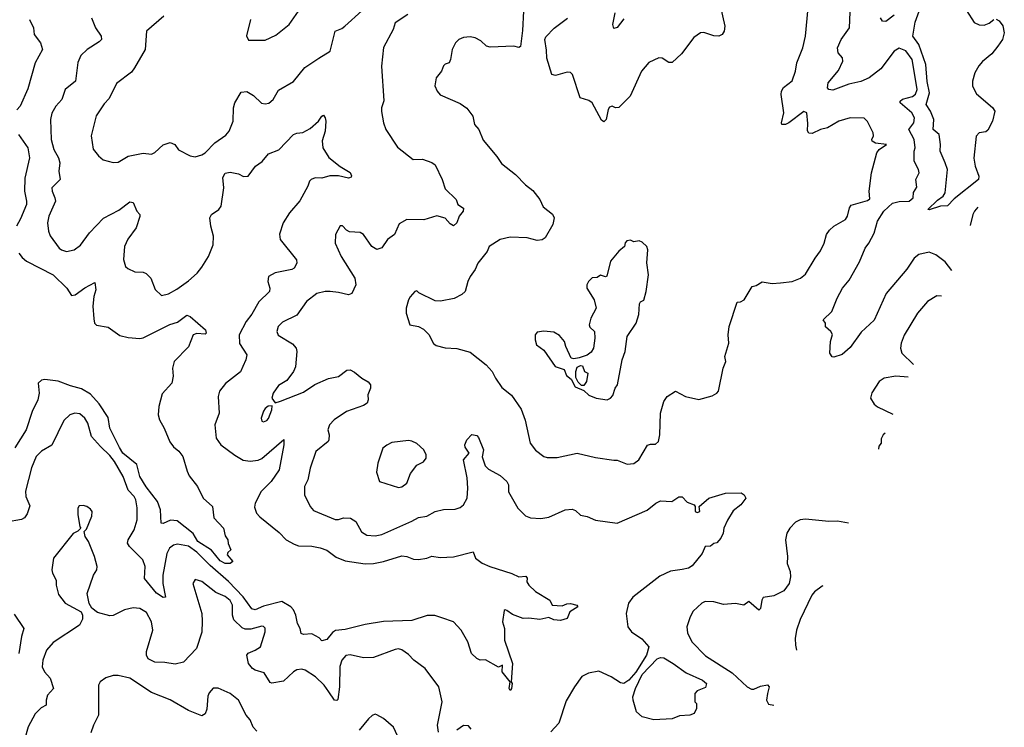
# Model space of a CAD drawing. Extents: x 2056909 to 2160450, y 827444 to 1016825.
# Tile 91 of 256: x 2130534 to 2136436, y 849842 to 854084. Entities that reach past the tile are written whole.
import ezdxf

# ---------------------------------------------------------------- set-up
doc = ezdxf.new("R2010")
doc.units = 0

msp = doc.modelspace()

# ---------------------------------------------------------------- linework, layer by layer
at = {"layer": '0CON10XD'}
for points in [[(2134731.9, 854168.1), (2134760.8, 854045), (2134757.1, 854015), (2134745, 853994.2), (2134725, 853985.6), (2134695.8, 853985.8), (2134635, 854006.9), (2134614.6, 854005.4), (2134575, 853976.9), (2134500.2, 853879.8), (2134445, 853827.5), (2134425, 853827.5), (2134385, 853852.5), (2134365.9, 853854.1), (2134305, 853826), (2134260.8, 853775), (2134192.9, 853625), (2134125, 853557.1), (2134105, 853555.5), (2134085, 853564.5), (2134070.4, 853559.6), (2134061.5, 853545), (2134048.6, 853485), (2134035, 853471.2), (2134021.7, 853481.7), (2133966, 853585), (2133945, 853599.2), (2133893.8, 853615), (2133846.7, 853755), (2133836.4, 853766.4), (2133815, 853768.8), (2133745, 853748.8), (2133724.3, 853754.3), (2133693.6, 853853.6), (2133691.4, 853901.4), (2133681.4, 853965), (2133688.3, 853981.7), (2133736.9, 854033.1), (2133817.8, 854092.2)], [(2134215, 851424), (2134245, 851446), (2134297.1, 851532.9), (2134315, 851539.5), (2134345, 851538.6), (2134362.5, 851555), (2134370.6, 851595), (2134375.5, 851725), (2134394.3, 851795), (2134415, 851824), (2134465, 851856.7), (2134525, 851825.7), (2134605, 851806.7), (2134685, 851828.8), (2134712.5, 851845), (2134722.3, 851857.7), (2134750, 851995), (2134766.2, 852035), (2134760, 852065), (2134784, 852145), (2134780.8, 852195), (2134786.2, 852245), (2134835, 852390), (2134855, 852392.5), (2134877.5, 852405), (2134925, 852483.3), (2134949.5, 852490.4), (2134985, 852512), (2135045, 852502), (2135095, 852505.8), (2135165, 852514.5), (2135213.8, 852535), (2135245, 852558), (2135301.4, 852655), (2135335, 852698.8), (2135356.4, 852743.6), (2135370.6, 852795), (2135387.2, 852822.8), (2135414.6, 852845.4), (2135484.6, 852885.4), (2135496.9, 852905), (2135508.5, 852955), (2135518.6, 852971.4), (2135615, 852999), (2135630.3, 853009.7), (2135625.6, 853055.6), (2135640.5, 853165), (2135671.9, 853285), (2135685.4, 853304.6), (2135730, 853335), (2135663.4, 853343.4), (2135643.8, 853355), (2135641.2, 853365), (2135652.5, 853387.5), (2135649.4, 853405), (2135615, 853473.3), (2135595, 853493.3), (2135512.5, 853495), (2135445, 853474.4), (2135375.2, 853434.8), (2135334.2, 853425.8), (2135285, 853401.1), (2135265, 853404.3), (2135256.4, 853416.4), (2135257.9, 853462.1), (2135252.9, 853525), (2135235, 853533.1), (2135145, 853465.4), (2135125, 853454.7), (2135102.9, 853455), (2135100, 853465), (2135114.6, 853524.6), (2135097.9, 853635), (2135100, 853655), (2135113, 853677), (2135165, 853718), (2135184.3, 853775), (2135191.4, 853825), (2135228.6, 853915), (2135244.5, 853985), (2135261.2, 854155)], [(2136208.9, 854138.9), (2136255, 854066.2), (2136285, 854052), (2136315, 854050.8), (2136345, 854062), (2136372.5, 854085)], [(2130593.1, 854085), (2130616.2, 854035), (2130621.5, 853995), (2130659.2, 853945), (2130670, 853905), (2130626.9, 853825), (2130581.9, 853668.1), (2130537.1, 853565), (2130517.3, 853542.7)], [(2130964.2, 854094.2), (2130988.9, 854035), (2131021.4, 853985), (2131024, 853965), (2131010, 853950), (2130938, 853905), (2130901.1, 853868.9), (2130883.4, 853826.6), (2130868.6, 853715), (2130805.8, 853665), (2130786.9, 853605), (2130751.4, 853565), (2130726.6, 853523.4), (2130718.1, 853485), (2130722.1, 853365), (2130738.5, 853305), (2130766.4, 853255), (2130773.8, 853225), (2130767.9, 853175), (2130775.7, 853125), (2130726.7, 853075), (2130727.8, 853055), (2130745.5, 853015), (2130747.9, 852995)], [(2131397.1, 854105), (2131294, 854015), (2131285.6, 853905), (2131223.1, 853795), (2131205, 853769.2), (2131115, 853702), (2131069.5, 853610.5), (2131040.9, 853579.1), (2130992.5, 853507.5), (2130962.3, 853387.7), (2130975, 853307.5), (2131006.8, 853266.8), (2131035, 853244), (2131095, 853228), (2131125, 853229.2), (2131184.5, 853265.5), (2131275, 853283.1), (2131325, 853277.5), (2131345, 853288), (2131395, 853333.1), (2131435, 853347.5), (2131463.3, 853335), (2131485, 853304), (2131555, 853267.5), (2131585, 853261.4), (2131625, 853273.6), (2131645, 853285.5), (2131704.1, 853345.9), (2131769.3, 853390.7), (2131790, 853415), (2131813.5, 853475), (2131815.4, 853554.6), (2131823.6, 853585), (2131861.7, 853648.3), (2131895, 853652.9), (2131935, 853629.2), (2131984, 853584), (2132005, 853579.2), (2132027.3, 853582.7), (2132052.9, 853605), (2132085, 853660.8), (2132175, 853714), (2132243, 853797), (2132326.7, 853853.3), (2132395.5, 853894.5), (2132424.5, 854015.5), (2132465, 854031.2), (2132483.3, 854045), (2132585, 854135.7)], [(2131918, 854085), (2131894.2, 853985.8), (2131905, 853961.2), (2132005, 853960), (2132068.9, 853991.1), (2132150, 854055), (2132204.5, 854135.5)], [(2132861.2, 854115), (2132784, 854065), (2132772.5, 854025), (2132715, 853917.5), (2132703.5, 853805), (2132717.3, 853597.3), (2132701.9, 853555), (2132702.3, 853532.3), (2132714.2, 853465), (2132728, 853425), (2132798.8, 853318.8), (2132892.5, 853245), (2132948, 853248)], [(2133553.8, 854135), (2133548.3, 854018.3), (2133535, 853922.5), (2133525, 853916.7), (2133495, 853924), (2133355, 853918), (2133332.5, 853925), (2133297.3, 853957.3), (2133265, 853974.2), (2133235, 853981.4), (2133193.6, 853976.4), (2133166.2, 853965), (2133145.8, 853945), (2133126.2, 853905), (2133116.7, 853845), (2133107.5, 853825), (2133085, 853817.5), (2133075, 853807.5), (2133063.3, 853775), (2133030, 853735), (2133023, 853687), (2133036.7, 853655), (2133055, 853632.5), (2133175, 853581.2), (2133215, 853553.3), (2133251.2, 853505), (2133260, 853455), (2133286.2, 853425), (2133312.1, 853362.1), (2133394.3, 853264.3), (2133421.7, 853221.7), (2133506, 853155), (2133565, 853094), (2133609.8, 853059.8), (2133652, 853005), (2133672.7, 852962.7), (2133727.9, 852917.9), (2133737.5, 852895), (2133729.2, 852855), (2133683.1, 852776.9), (2133665, 852764.2), (2133635, 852759.5), (2133575, 852775.4), (2133475, 852779.5), (2133413.3, 852765), (2133347.5, 852725), (2133336.1, 852693.9), (2133280, 852625), (2133263.6, 852586.4), (2133234.2, 852545), (2133220, 852515), (2133205, 852454), (2133185, 852435.8), (2133138, 852412), (2133056.1, 852396.1), (2133025, 852398), (2132926.4, 852446.4), (2132915, 852457.5), (2132902.5, 852455), (2132875, 852422.5), (2132863.8, 852405), (2132851.2, 852355), (2132851.2, 852325), (2132873.3, 852255), (2132925, 852243.8), (2132955, 852228), (2132986.4, 852196.4), (2133015, 852142.5), (2133030.3, 852130.3), (2133085, 852116.9), (2133155, 852113.3), (2133235, 852090.6), (2133329.4, 852015), (2133365.6, 851975), (2133385.6, 851935), (2133425, 851879.2), (2133482.4, 851832.4), (2133539.1, 851749.1), (2133563.7, 851683.7), (2133593.5, 851545), (2133625, 851502.5), (2133675.8, 851465.8), (2133695, 851460), (2133755, 851458.9), (2133875, 851484.5), (2133985, 851458.9), (2134095, 851442.9), (2134115, 851442.9), (2134175, 851418.8), (2134215, 851424)], [(2134155, 854089.4), (2134115, 854037.1), (2134095, 854030), (2134089.5, 854055), (2134104.4, 854125)], [(2136121.1, 852579.6), (2136081.3, 852631.3), (2136025, 852674.5), (2135985, 852690), (2135923.6, 852676.4), (2135896.3, 852653.7), (2135851.2, 852588.8), (2135727.6, 852442.4), (2135655, 852282.5), (2135578.7, 852211.3), (2135511.7, 852118.3), (2135464.1, 852075.9), (2135415, 852060), (2135405, 852062.5), (2135390, 852085), (2135393.8, 852155), (2135407.1, 852197.1), (2135396.7, 852215), (2135365, 852242.5), (2135363.3, 852265), (2135350, 852285), (2135402.5, 852335), (2135434.4, 852415), (2135465.7, 852475), (2135507, 852523), (2135567.7, 852632.3), (2135601.9, 852715), (2135624.5, 852745), (2135655.3, 852804.7), (2135675, 852876.2), (2135714.5, 852935), (2135766.1, 852983.9), (2135806.2, 852993.8), (2135865, 852994.8), (2135889.8, 853015), (2135891.7, 853048.3), (2135910.7, 853079.3), (2135905.5, 853125), (2135926.1, 853165), (2135921.8, 853185), (2135894.7, 853235), (2135894.7, 853295), (2135900.9, 853315), (2135895.3, 853365), (2135864.6, 853425), (2135893.6, 853465), (2135896.7, 853495), (2135882, 853525), (2135811.9, 853585), (2135811.1, 853595), (2135825, 853607), (2135885, 853622.4), (2135903.6, 853636.4), (2135912.7, 853665), (2135904.7, 853715.3), (2135884.1, 853845), (2135845, 853897.1), (2135805, 853912.7), (2135775, 853894.5), (2135695, 853788.2), (2135625, 853734.6), (2135575, 853712.3), (2135503.4, 853696.6), (2135409.1, 853660.9), (2135385, 853664.6), (2135376.4, 853675), (2135380, 853705), (2135441.3, 853778.7), (2135467.5, 853835), (2135466.7, 853855), (2135440, 853885), (2135436.5, 853915), (2135458.8, 853965), (2135507.5, 854035), (2135511.8, 854128.2)], [(2135775, 854111.5), (2135725, 854073.2), (2135705, 854075.6), (2135692.9, 854095)], [(2136387.5, 854087.5), (2136405.9, 854075.9), (2136427.5, 854047.5), (2136436, 854005), (2136425.7, 853965), (2136398.1, 853925), (2136361.8, 853878.2), (2136305, 853833.3), (2136283.6, 853806.4), (2136259.5, 853765), (2136244.4, 853715), (2136245.9, 853684.1), (2136268.6, 853638.6), (2136365, 853557.1), (2136378.5, 853535), (2136365.7, 853475), (2136338, 853422), (2136325, 853411.2), (2136284.7, 853405.4), (2136266.7, 853385), (2136253, 853253), (2136261.2, 853205), (2136283.1, 853145), (2136281.9, 853125), (2136135, 853009.5), (2136095, 852967.1), (2136054.5, 852965.5), (2135985, 852942.9), (2135977.5, 852945), (2136035, 853001.1), (2136069.2, 853025), (2136082, 853045), (2136096.2, 853185), (2136081.4, 853225), (2136051.2, 853295), (2136053.8, 853335), (2136044.6, 853395), (2136009.6, 853425), (2136012.6, 853485), (2135994.1, 853535), (2135967.7, 853575), (2135987.3, 853645), (2135973.2, 853713.2), (2135966.6, 853815), (2135923.6, 853935), (2135888, 853985), (2135901.1, 854068.9), (2135925.9, 854135)], [(2130747.9, 852995), (2130708.2, 852905), (2130701.5, 852865), (2130706.9, 852815), (2130717.4, 852787.4), (2130770, 852715), (2130785, 852703.1), (2130815, 852694.5), (2130861.2, 852705), (2130898.3, 852731.7), (2130953.2, 852806.8), (2131036.7, 852893.3), (2131127.6, 852942.4), (2131195, 852992.5), (2131215, 852987.5), (2131236.7, 852935), (2131253.3, 852915), (2131253.9, 852903.9), (2131232.2, 852835), (2131182.2, 852767.8), (2131161.8, 852725), (2131156.6, 852646.6), (2131168, 852605), (2131181.7, 852591.7), (2131225, 852571.9), (2131275, 852570), (2131292.4, 852562.4), (2131320.8, 852535), (2131347, 852467), (2131385, 852431.2), (2131425, 852440.8), (2131475, 852468.6), (2131545, 852518.9), (2131598.1, 852565), (2131625, 852600.8), (2131666.7, 852665), (2131693.3, 852735), (2131696.4, 852785), (2131679.5, 852845), (2131674.5, 852895.5), (2131684.2, 852915), (2131727.5, 852945), (2131741.9, 852965), (2131757.5, 853075), (2131752.3, 853137.7), (2131765.9, 853164.1), (2131795, 853168.6), (2131845, 853158.6), (2131875, 853144.2), (2131904.2, 853145.8), (2131946.7, 853205), (2131986.6, 853233.4), (2132025, 853278.8), (2132086.8, 853303.2), (2132175.5, 853394.5), (2132195, 853404.3), (2132231.7, 853408.3), (2132275, 853432), (2132325.7, 853474.3), (2132345, 853506.2), (2132355, 853511.2), (2132366, 853495), (2132368.8, 853475), (2132365.7, 853415), (2132347.7, 853357.7), (2132352, 853315), (2132387.9, 853257.9), (2132454.2, 853204.2), (2132515, 853166.7), (2132523, 853147), (2132520, 853140), (2132505, 853134.3), (2132445, 853147.1), (2132392.2, 853147.8), (2132345, 853134.6), (2132305, 853135.4), (2132282, 853125), (2132271.4, 853115), (2132260.9, 853085), (2132212.6, 852997.4), (2132151.9, 852925), (2132112.9, 852865), (2132092, 852798), (2132094.5, 852765), (2132194, 852645), (2132196, 852625), (2132180, 852595), (2132165, 852586.2), (2132065, 852566.4), (2132025.8, 852545), (2132021.9, 852515), (2132033.1, 852475), (2132032, 852455), (2131967, 852393), (2131925, 852317.5), (2131891.9, 852275), (2131850, 852195), (2131852.3, 852142.3), (2131895.6, 852075), (2131890, 852045), (2131871.9, 852005), (2131857.6, 851972.4), (2131766.9, 851903.1), (2131732.4, 851857.6), (2131724.4, 851825), (2131730.6, 851725), (2131704.2, 851654.2), (2131711.4, 851575), (2131740, 851535), (2131823.3, 851473.3), (2131873.9, 851443.9), (2131915, 851437.5), (2131962.9, 851442.9), (2131985, 851453.1), (2132117, 851567), (2132117.8, 851535), (2132088.6, 851385), (2132041.1, 851315), (2131981.1, 851255), (2131944.5, 851185.5), (2131941.2, 851161.2), (2131954.2, 851125), (2131973.3, 851103.3), (2132090.2, 851010.2), (2132130.8, 850965), (2132180.2, 850940.2), (2132205, 850930), (2132285, 850928.8), (2132335, 850917.7), (2132375, 850903.6), (2132431.2, 850861.2), (2132485, 850840.9), (2132605, 850822.5), (2132655, 850824.6), (2132715, 850836.5), (2132825, 850868.9), (2132854.2, 850865.8), (2132895, 850849.5), (2132925, 850848.2), (2132974.5, 850855.5), (2133005, 850866.9), (2133055, 850860.5), (2133135, 850863.5), (2133253, 850893), (2133266.7, 850855), (2133305.8, 850825.8), (2133352.5, 850805), (2133485, 850764.2), (2133525, 850744), (2133568.8, 850748.8), (2133575.9, 850735.9), (2133574.2, 850715), (2133585, 850694), (2133625, 850655.8), (2133712.5, 850605), (2133725, 850573.8), (2133785, 850570.6), (2133813, 850583), (2133835, 850584.5), (2133873.3, 850573.3), (2133878.8, 850565), (2133832, 850535), (2133815, 850494), (2133775, 850482.9), (2133735.7, 850485.7), (2133705, 850501.2), (2133652.3, 850487.7), (2133586.6, 850496.6), (2133552.5, 850495), (2133488.3, 850518.3), (2133455, 850543.1), (2133445, 850546.7), (2133437.9, 850542.1), (2133428.2, 850475), (2133439.1, 850435), (2133440.6, 850365), (2133487.5, 850225), (2133480, 850115), (2133485.8, 850105), (2133482.5, 850075), (2133475, 850063.3), (2133467.5, 850075), (2133473.8, 850115), (2133425.8, 850175), (2133427.5, 850215), (2133405, 850203.3), (2133325.7, 850245.7), (2133294.1, 850244.1), (2133275, 850253.8), (2133242.5, 850285), (2133220.8, 850355), (2133180, 850425), (2133134.6, 850474.6), (2133065, 850498.2), (2133021.7, 850511.7), (2132976.7, 850513.2), (2132885, 850482.3), (2132715, 850477), (2132605, 850458.2), (2132485, 850427.5), (2132427.9, 850422.1), (2132408.8, 850411.2), (2132375, 850367.5), (2132345, 850360), (2132328.3, 850378.3), (2132285, 850402.9), (2132235, 850398.5), (2132220.6, 850405), (2132215.3, 850435), (2132199.3, 850465), (2132189.4, 850515), (2132175, 850546.7), (2132158.8, 850565), (2132105, 850596.9), (2131995, 850568.4), (2131945.4, 850545.4), (2131925, 850552.7), (2131872.7, 850625), (2131785, 850716.5), (2131675, 850811.2), (2131595, 850892.6), (2131545, 850927.8), (2131480.9, 850939.1), (2131455, 850932.9), (2131432.9, 850915), (2131416.5, 850883.5), (2131392.7, 850755), (2131391.2, 850705), (2131407.4, 850622.6), (2131395, 850620), (2131355, 850647.1), (2131282.3, 850735), (2131285.8, 850805), (2131271.3, 850845), (2131191.5, 850925), (2131180.7, 850945), (2131185, 850965.8), (2131219.6, 851025), (2131237.7, 851085), (2131237.8, 851157.8), (2131230, 851205), (2131219.5, 851225), (2131183.4, 851263.4), (2131154.5, 851345), (2131101.5, 851435), (2131075, 851470.8), (2131018.5, 851525), (2130964.6, 851584.6), (2130942.3, 851665), (2130925, 851695.7), (2130895, 851720.8), (2130865, 851724.2), (2130835, 851714.2), (2130799.4, 851680.6), (2130726.1, 851533.9), (2130665, 851497.5), (2130632.9, 851465), (2130605, 851396.7), (2130567.9, 851257.9), (2130570, 851225), (2130595, 851170), (2130579.1, 851120.9), (2130562.5, 851097.5), (2130545, 851088.2), (2130455, 851071.9)], [(2130525.9, 853395.9), (2130582.5, 853315), (2130593.5, 853255), (2130564.1, 853134.1), (2130562.9, 853055), (2130575.4, 852995), (2130574.1, 852975), (2130539.8, 852890.3), (2130514.6, 852845)], [(2132948, 853248), (2133005, 853228), (2133025, 853213.3), (2133066.9, 853125), (2133085, 853070), (2133150, 853005), (2133160, 852975), (2133194.2, 852954.2), (2133191.4, 852935), (2133168.9, 852905), (2133153.6, 852866.4), (2133135, 852848), (2133115, 852860), (2133085, 852894), (2133035, 852908), (2132957, 852883), (2132855, 852886), (2132809.2, 852860.8), (2132780, 852795), (2132739.2, 852765), (2132705, 852716.2), (2132675, 852706.2), (2132644.5, 852724.5), (2132595, 852796.9), (2132575, 852807.1), (2132511.3, 852811.3), (2132492.1, 852822.1), (2132468.3, 852848.3), (2132455, 852848.8), (2132427.5, 852795), (2132425.8, 852745), (2132460, 852665), (2132543.5, 852533.5), (2132548.6, 852495), (2132525, 852442), (2132505, 852434.3), (2132445, 852449.1), (2132395, 852453.8), (2132365, 852453.8), (2132315, 852442.5), (2132252.5, 852395), (2132195, 852313.1), (2132109.8, 852270.2), (2132084.3, 852245), (2132076, 852215), (2132083.2, 852193.2), (2132170.2, 852140.2), (2132191.9, 852115), (2132195.6, 852095), (2132186.4, 852003.6), (2132175.6, 851975), (2132135, 851920), (2132085, 851890), (2132054.2, 851845), (2132046.2, 851815), (2132065, 851787.5), (2132096.4, 851796.4), (2132235, 851850), (2132304.1, 851895.9), (2132385, 851933.6), (2132444.5, 851945.5), (2132495, 851982.9), (2132515, 851985.7), (2132540.2, 851970.2), (2132584, 851935), (2132623.4, 851913.4), (2132637.5, 851895), (2132636.2, 851875), (2132620, 851835), (2132623.3, 851805), (2132616.2, 851785), (2132595, 851770), (2132492, 851735), (2132418.6, 851685), (2132391.9, 851655), (2132381.4, 851625), (2132389.2, 851595), (2132388, 851565), (2132384, 851555), (2132308.6, 851495), (2132274.5, 851395), (2132260.5, 851325), (2132240.6, 851285), (2132241.2, 851235), (2132274.2, 851165), (2132295, 851142.5), (2132425, 851087.5), (2132445, 851087.5), (2132475, 851098.1), (2132516.7, 851095), (2132548.8, 851075), (2132583.6, 851013.6), (2132615, 850992.9), (2132665, 850990), (2132705, 850998.5), (2132885, 851076.9), (2132925, 851099.4), (2132975, 851108.6), (2133023.6, 851136.4), (2133075, 851148.1), (2133145, 851149.2), (2133175, 851160), (2133194.3, 851175.7), (2133215.4, 851214.6), (2133220, 851275), (2133216.8, 851336.8), (2133194.7, 851445), (2133229.2, 851485), (2133205, 851521.2), (2133202.9, 851535), (2133214.5, 851565), (2133245, 851598), (2133275, 851591.4), (2133285, 851580), (2133314.4, 851505), (2133306.1, 851463.9), (2133325, 851410), (2133345, 851390), (2133415, 851351.4), (2133453.8, 851315), (2133463.8, 851295), (2133464.5, 851254.5), (2133520.8, 851155), (2133565, 851109.2), (2133595, 851098.6), (2133657, 851093), (2133705, 851102.5), (2133804.3, 851145.7), (2133845, 851148.8), (2133865, 851141.2), (2133895, 851114), (2133935, 851106), (2133985, 851084.3), (2134115, 851065.6), (2134295.7, 851144.3), (2134346.7, 851185), (2134375, 851199.2), (2134443.8, 851196.2), (2134485, 851223.3), (2134505, 851223.8), (2134535, 851191.4), (2134577.5, 851175), (2134583.3, 851165), (2134582, 851135), (2134595, 851129.2), (2134610, 851135), (2134606.7, 851165), (2134664.5, 851215.5), (2134764.2, 851245.8), (2134858, 851248), (2134876.4, 851236.4), (2134887.5, 851215), (2134856.7, 851175), (2134810.9, 851139.1), (2134775.8, 851084.2), (2134753.8, 851035), (2134750, 851005), (2134737.5, 850975), (2134712.5, 850947.5), (2134695, 850943.3), (2134675, 850927.5), (2134642.5, 850925), (2134625, 850883.3), (2134565, 850809.2), (2134543.4, 850796.6), (2134505, 850788.5), (2134435, 850777.8), (2134371.3, 850748.7), (2134208.8, 850621.2), (2134183.2, 850586.8), (2134168.6, 850525), (2134179.2, 850445), (2134200.8, 850415), (2134262.4, 850372.4), (2134305.6, 850325), (2134291.4, 850275), (2134227.8, 850172.2), (2134185, 850124.1), (2134155, 850105.3), (2134135, 850108.2), (2134080, 850145), (2134005, 850177.8), (2133943.2, 850166.8), (2133903.2, 850146.8), (2133859.2, 850085), (2133810.2, 849999.8), (2133765, 849867.5), (2133717.5, 849815)], [(2136276.6, 852959.6), (2136256.4, 852935), (2136247.7, 852915), (2136231.4, 852849.1)], [(2134055, 851804), (2134075.6, 851814.4), (2134088.8, 851831.2), (2134103.8, 851875), (2134117.5, 851895), (2134145.8, 852045), (2134162.9, 852095), (2134176, 852185), (2134230, 852265), (2134244.4, 852315.6), (2134249.5, 852380.4), (2134255, 852392.5), (2134275, 852402.5), (2134289.2, 852455), (2134302.5, 852555), (2134293.9, 852626.1), (2134300, 852705), (2134292.5, 852725), (2134265, 852750), (2134247, 852757), (2134215, 852752.5), (2134195, 852762.5), (2134173, 852757), (2134163, 852747), (2134160, 852725), (2134125, 852696.7), (2134075, 852636.7), (2134053, 852547), (2134045, 852542.5), (2134015, 852552.5), (2133995, 852537.5), (2133965, 852536.7), (2133943.3, 852515), (2133933.3, 852495), (2133933.6, 852473.6), (2133977.5, 852405), (2133990, 852355), (2133957.5, 852295), (2133947.5, 852255), (2133951.2, 852241.2), (2133980, 852215), (2133982.5, 852175), (2133973.8, 852115), (2133958.8, 852091.2), (2133935, 852073.3), (2133887.5, 852057.5), (2133855, 852050), (2133840, 852055), (2133806.7, 852125), (2133800, 852155), (2133769.5, 852189.6), (2133735, 852210), (2133675, 852217.5), (2133635, 852210), (2133623.3, 852195), (2133623.9, 852163.9), (2133632.5, 852135), (2133675, 852103.3), (2133743.8, 852005), (2133797, 851987), (2133811.7, 851951.7), (2133839.3, 851929.3), (2133863.6, 851883.6), (2133915, 851860), (2133945, 851833.3), (2133990, 851815), (2134055, 851804)], [(2130528.5, 852685), (2130548, 852658), (2130575, 852636.9), (2130734.3, 852554.3), (2130816.7, 852475), (2130845, 852430), (2130865.7, 852434.3), (2130925, 852477.1), (2130985, 852507.5), (2130991.4, 852465), (2130979.2, 852425), (2130973.4, 852366.6), (2130978.8, 852291.2), (2130982.5, 852265), (2130995, 852252.5), (2131065, 852240.8), (2131135, 852191.4), (2131185, 852177.8), (2131255, 852172.5), (2131275, 852177.3), (2131433.4, 852256.6), (2131479.9, 852270.1), (2131535, 852313.1), (2131555.5, 852305), (2131646.9, 852225), (2131651.1, 852205), (2131645, 852198.1), (2131595, 852203.5), (2131573.3, 852195), (2131545, 852121.9), (2131460, 852035), (2131450.8, 851995), (2131453.9, 851946.1), (2131445.8, 851904.2), (2131388.8, 851841.2), (2131368.1, 851765), (2131363.1, 851715), (2131371.4, 851685), (2131400.6, 851635), (2131433, 851553), (2131455, 851524.2), (2131487.8, 851497.8), (2131511.4, 851465), (2131537.1, 851377.1), (2131549.8, 851349.8), (2131598.9, 851285), (2131634.3, 851215), (2131690, 851165), (2131696.8, 851096.8), (2131755.8, 851035), (2131765, 850990), (2131782.5, 850965), (2131783.6, 850943.6), (2131800, 850905), (2131780.7, 850889.3), (2131776.7, 850875), (2131812.5, 850835), (2131795.5, 850824.5), (2131765, 850824.7), (2131735, 850840.9), (2131683.3, 850903.3), (2131602.7, 850955), (2131572.9, 851002.9), (2131478.7, 851078.7), (2131437.1, 851082.9), (2131395, 851064.5), (2131381.2, 851065), (2131378.9, 851145), (2131360.7, 851195), (2131292.6, 851282.6), (2131254.7, 851344.7), (2131236.5, 851416.5), (2131152.5, 851485), (2131131.3, 851518.7), (2131075.2, 851635.2), (2131065, 851698.2), (2131011, 851781), (2130959.4, 851839.4), (2130905, 851871.4), (2130838.5, 851888.5), (2130765, 851916.8), (2130685, 851927.7), (2130665, 851923.3), (2130645, 851905.8), (2130650, 851845), (2130641.8, 851805), (2130608.2, 851735), (2130573.6, 851625), (2130505, 851517.1)], [(2136058.7, 852427), (2136031.3, 852428.7), (2135975, 852394.2), (2135915.4, 852324.6), (2135836.6, 852193.4), (2135818.6, 852145), (2135814.3, 852115), (2135821.4, 852085), (2135890.7, 852016.5)], [(2133915, 851890), (2133901.7, 851891.7), (2133881.7, 851911.7), (2133868.3, 851938.3), (2133867.5, 851975), (2133875, 852000), (2133895, 852010), (2133908.3, 852008.3), (2133920, 851975), (2133940, 851965), (2133932.5, 851915), (2133915, 851890)], [(2135859.6, 851940.4), (2135785, 851946.7), (2135715.6, 851934.4), (2135685, 851914), (2135642.5, 851847.5), (2135634.3, 851815), (2135655, 851779.2), (2135675, 851763.3), (2135768.6, 851718.1)], [(2131995, 851674), (2132015, 851682), (2132025, 851693.8), (2132046.2, 851745), (2132048.3, 851768.3), (2132023.9, 851766.1), (2132005, 851753.3), (2131995, 851736.7), (2131981.2, 851695), (2131985, 851677.5), (2131995, 851674)], [(2135722.1, 851604.5), (2135710, 851595), (2135698.3, 851571.7), (2135697.7, 851544.9), (2135683, 851527), (2135682.8, 851508.5)], [(2132805, 851280), (2132825, 851284), (2132854.1, 851305.9), (2132877.3, 851362.7), (2132915, 851412.5), (2132955, 851432.5), (2132971.2, 851455), (2132971.2, 851475), (2132956.7, 851505), (2132915, 851543.8), (2132885, 851558), (2132865, 851560.8), (2132765, 851548.6), (2132735, 851534.2), (2132710, 851515), (2132680, 851425), (2132672.3, 851372.3), (2132691.2, 851315), (2132805, 851280)], [(2133045, 849812.5), (2133038.1, 849855), (2133065.7, 849995), (2133045.5, 850085.5), (2132965.5, 850195.5), (2132896, 850245), (2132865, 850278), (2132825, 850307.1), (2132805, 850311.9), (2132785, 850308.1), (2132655, 850260), (2132595, 850257.7), (2132515, 850276.4), (2132488.5, 850271.5), (2132464.7, 850245.3), (2132452.8, 850207.2), (2132450.6, 850085), (2132441.7, 850008.3), (2132435, 850001.9), (2132420.8, 850005), (2132386.8, 850055), (2132360, 850095), (2132307.9, 850145), (2132245, 850185.5), (2132225, 850190), (2132195, 850185.7), (2132175, 850174.3), (2132115, 850118), (2132045, 850106), (2132035, 850111.2), (2131998.9, 850168.9), (2131945, 850184.3), (2131928.8, 850195), (2131906.2, 850225), (2131896.2, 850275), (2131903.4, 850286.6), (2131945, 850303.8), (2131976.7, 850325), (2132004.7, 850415), (2132005, 850435.7), (2131995, 850446.9), (2131985, 850447.5), (2131919, 850431.1), (2131885, 850431), (2131868.1, 850438.1), (2131816.8, 850486.8), (2131810, 850515), (2131810.5, 850575), (2131795, 850601.2), (2131765, 850625.4), (2131709.6, 850649.6), (2131625, 850715.8), (2131585, 850727.5), (2131572, 850705), (2131625.7, 850525), (2131628.6, 850478.6), (2131625, 850413.3), (2131593.6, 850315), (2131515, 850231.9), (2131465, 850220), (2131405, 850231.5), (2131345, 850233.5), (2131305, 850253.1), (2131293.2, 850275), (2131294.2, 850295.8), (2131332.4, 850425), (2131324.8, 850474.8), (2131295, 850531.1), (2131255, 850553.5), (2131215, 850558.9), (2131163.1, 850546.9), (2131095, 850512.9), (2131075, 850509.4), (2131000.9, 850530.9), (2130965.8, 850555.8), (2130950, 850585), (2130939.2, 850645), (2130976, 850755), (2130995.8, 850785), (2130998.6, 850805), (2130982.9, 850865), (2130946.7, 850955), (2130926.7, 850985), (2130920, 851015), (2130935, 851030), (2130967, 851107), (2130967.5, 851135), (2130959.3, 851149.3), (2130936.1, 851166.1), (2130915, 851172.5), (2130890.7, 851169.3), (2130883.3, 851155), (2130883, 851117), (2130893.6, 851043.6), (2130900, 851035), (2130882.5, 851017.5), (2130855, 851003.3), (2130736, 850855), (2130727.5, 850785), (2130731.4, 850765), (2130752.5, 850725), (2130752, 850695), (2130767.3, 850637.3), (2130807, 850587), (2130903.3, 850533.3), (2130911.2, 850515), (2130910.7, 850489.3), (2130893.3, 850455), (2130735, 850350), (2130694.4, 850305), (2130673.1, 850245), (2130669.5, 850205), (2130683.3, 850175), (2130716, 850136), (2130736.7, 850075), (2130701.5, 850035), (2130692.5, 850005), (2130692, 849975), (2130662.1, 849957.9), (2130626.9, 849923.1), (2130585.3, 849845), (2130562.1, 849767.9)], [(2135501.8, 851066.3), (2135436.8, 851076.8), (2135385, 851075.6), (2135245, 851088.9), (2135213.3, 851085), (2135185, 851070.8), (2135150, 851035), (2135132.5, 851005), (2135124.3, 850965), (2135135.6, 850865), (2135134.3, 850824.3), (2135152.9, 850775), (2135154.3, 850745), (2135145.6, 850705), (2135115, 850660.8), (2135055, 850629.4), (2134990.5, 850619.5), (2134982.2, 850605), (2134974.2, 850555), (2134965, 850544.2), (2134905, 850596.2), (2134875, 850574), (2134825, 850584.4), (2134752.7, 850577.3), (2134694.3, 850594.3), (2134643.6, 850596.4), (2134623.8, 850586.2), (2134571.5, 850538.5), (2134552, 850505), (2134532, 850445), (2134537.7, 850407.7), (2134562.5, 850355), (2134645, 850270.8), (2134805, 850168.2), (2134895, 850085.6), (2134920.7, 850070.7), (2134935, 850070), (2134975, 850088.2), (2135017.4, 850097.4), (2135025.6, 850085), (2135017.3, 850045), (2135010.9, 850005), (2135021.7, 849981.7), (2135055, 849974.2)], [(2135347.7, 850689.5), (2135345, 850688.9), (2135298.6, 850655), (2135281.4, 850635), (2135212.2, 850487.8), (2135189.5, 850425), (2135182.2, 850375), (2135184.5, 850334.5), (2135190.1, 850304.5)], [(2130500.5, 850520.4), (2130559.2, 850435), (2130544.6, 850385.4), (2130528.5, 850285)], [(2134335, 849887.5), (2134265, 849904.8), (2134231.6, 849935), (2134210.5, 850005), (2134210, 850025), (2134225, 850075.6), (2134265, 850158.5), (2134355, 850251.6), (2134375, 850260.3), (2134395, 850257.7), (2134452, 850225), (2134528.8, 850168.8), (2134626.7, 850125), (2134650, 850105), (2134645, 850080), (2134595, 850060), (2134580, 850045), (2134580, 849995), (2134590, 849985), (2134590, 849955), (2134577.5, 849925), (2134550, 849915), (2134488.5, 849911.5), (2134445, 849892.9), (2134335, 849887.5)], [(2131955, 849818.8), (2131933, 849843), (2131915, 849886.7), (2131890.8, 849915), (2131845, 850004), (2131795, 850044.2), (2131723.6, 850076.4), (2131693.9, 850076.1), (2131670.3, 850049.7), (2131662.2, 850027.8), (2131655, 849950), (2131645, 849922.5), (2131625, 849910), (2131545, 849942), (2131435, 850007.5), (2131325, 850050.8), (2131195, 850137.5), (2131125, 850153.3), (2131095, 850153.3), (2131050.5, 850139.6), (2131016.7, 850115), (2131006.2, 850095), (2131006.7, 849915), (2130976.2, 849855), (2130961.2, 849808.8)], [(2132810.8, 849765), (2132775, 849842.5), (2132714.1, 849894.1), (2132675, 849916.7), (2132665, 849920), (2132646.4, 849913.6), (2132625, 849893.3), (2132568.9, 849825)], [(2133240.3, 849830.3), (2133225, 849850), (2133195, 849852.9), (2133155, 849825.5)]]:
    msp.add_lwpolyline(points, dxfattribs=at)

doc.saveas('drawing.dxf')
